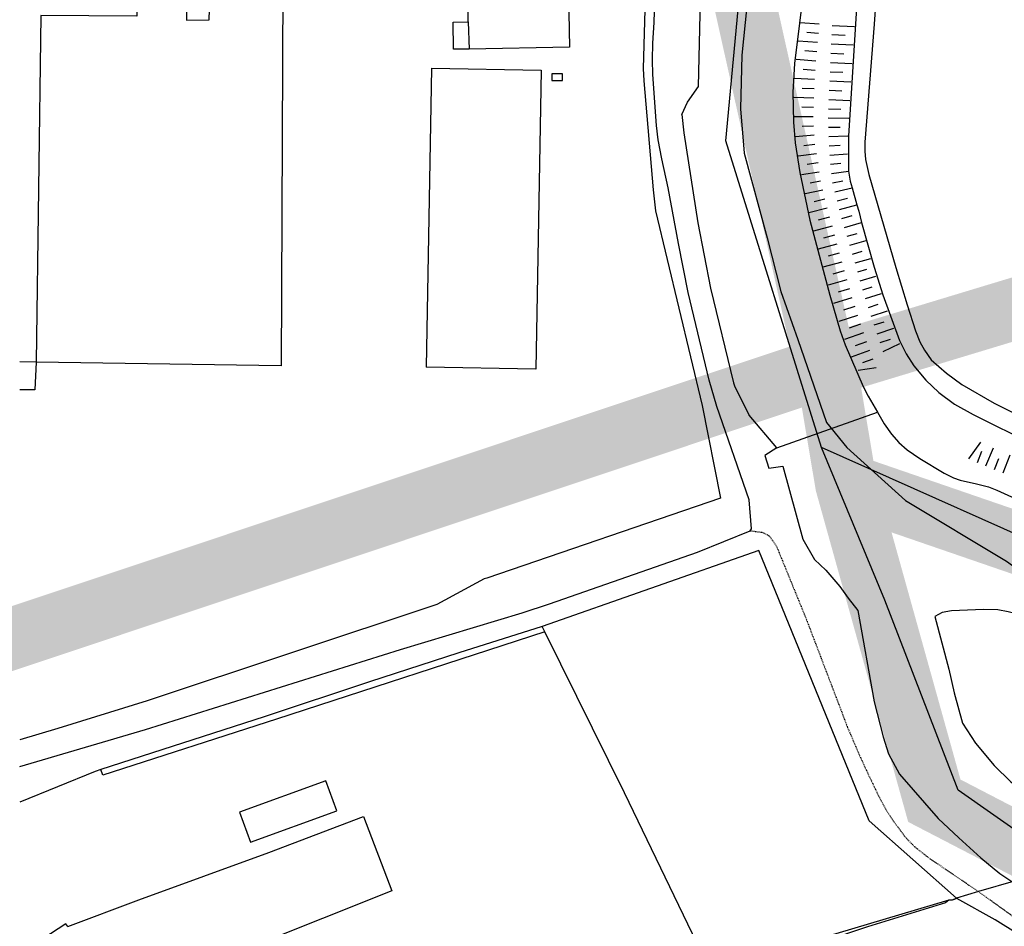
# Model space of a CAD drawing. Header units: metres. Extents: x 611948 to 1225781, y 656699 to 1316021.
# Tile 27 of 169: x 612748 to 612907, y 657906 to 658052. Entities that reach past the tile are written whole.
import ezdxf

# ---------------------------------------------------------------- set-up
doc = ezdxf.new("R2010")
doc.units = ezdxf.units.M
doc.linetypes.add('4696-17$0$PECK', pattern=[0.2, 0.1, -0.1])
for name, color, linetype in [('- EXTENT OF CHANNEL SURVEY', 150, 'Continuous'), ('- ROUTE OF ROAD - INDICATIVE', 8, 'Continuous'), ('4696-17$0$BLD_INN_W', 253, 'Continuous'), ('4696-17$0$BLD_OTL_P', 253, 'Continuous'), ('4696-17$0$BLD_OTL_S', 253, 'Continuous'), ('4696-17$0$GEN_LIN_D', 253, 'Continuous'), ('4696-17$0$GEN_PCK_D', 253, '4696-17$0$PECK'), ('4696-17$0$MNR_LN_DT', 253, 'Continuous'), ('4696-17$0$TOWNLAND', 253, 'Continuous'), ('4696-17$0$WATER_FTR', 253, 'Continuous')]:
    doc.layers.add(name, color=color, linetype=linetype)

# ---------------------------------------------------------------- blocks, each defined once
blk = doc.blocks.new('4696-17')
at = {"layer": '4696-17$0$BLD_INN_W', "flags": 128}
for points in [[(612766.728, 658061.554), (612766.71, 658053.015), (612751.13, 658053.079), (612750.364, 657996.94)], [(612820.364, 658052.08), (612820.491, 658047.669)], [(612750.364, 657996.94), (612747.714, 657996.968)]]:
    blk.add_lwpolyline(points, dxfattribs=at)
at = {"layer": '4696-17$0$BLD_OTL_P', "flags": 128}
for points in [[(612814.405, 658044.58), (612832.167, 658044.257), (612831.286, 657995.791), (612813.564, 657996.114)], [(612750.364, 657996.94), (612750.146, 657992.471), (612747.714, 657992.447)]]:
    blk.add_lwpolyline(points, dxfattribs=at)
at = {"layer": '4696-17$0$BLD_OTL_S', "flags": 128}
for points in [[(612820.364, 658052.08), (612820.192, 658061.743), (612827.862, 658061.879)], [(612836.486, 658062.032), (612836.736, 658047.957), (612820.491, 658047.669)], [(612766.728, 658061.554), (612774.827, 658061.554), (612774.751, 658052.353), (612778.374, 658052.41), (612778.559, 658057.597), (612790.32, 658057.782), (612790.033, 657996.361), (612750.364, 657996.94)], [(612820.491, 658047.669), (612817.99, 658047.625), (612817.912, 658052.036), (612820.364, 658052.08)], [(612814.405, 658044.58), (612813.564, 657996.114)], [(612833.896, 658042.583), (612835.628, 658042.571), (612835.636, 658043.662), (612833.904, 658043.674), (612833.896, 658042.583)], [(612785.07, 657919.14), (612799.048, 657924.222), (612797.275, 657929.099), (612783.297, 657924.017), (612785.07, 657919.14)], [(612755.489, 657905.513), (612755.207, 657905.911), (612747.714, 657901.064)]]:
    blk.add_lwpolyline(points, dxfattribs=at)
at = {"layer": '4696-17$0$GEN_LIN_D', "flags": 128}
for points in [[(612877.541, 657983.081), (612862.08, 658032.781), (612873.743, 658157.108), (612881.463, 658192.495), (612884.602, 658223.413), (612885.5, 658243.249)], [(612866.027, 657969.626), (612866.226, 657969.926), (612865.843, 657974.644), (612860.609, 657989.757), (612859.369, 657994.031), (612855.98, 658008.213), (612854.382, 658016.164), (612852.738, 658025.177), (612851.715, 658029.851), (612851.12, 658032.968), (612850.868, 658035.266), (612850.269, 658043.523), (612850.197, 658045.922), (612850.244, 658048.622), (612850.468, 658051.943), (612850.642, 658057.344), (612852.129, 658088.548), (612853.221, 658139.549), (612853.913, 658145.151), (612855.366, 658154.978), (612858.43, 658174.531)], [(612848.149, 658061.637), (612849.053, 658057.928), (612848.664, 658044.514), (612848.774, 658042.536), (612850.3, 658024.845), (612850.676, 658021.426), (612858.229, 657989.886), (612861.233, 657974.897), (612823.39, 657961.93), (612822.93, 657961.83), (612815.249, 657957.679), (612768.349, 657942.052), (612753.873, 657937.579), (612747.714, 657935.767)], [(612965.981, 657908.758), (612945.569, 657940.692), (612922.096, 657963.225), (612877.541, 657983.081)], [(612965.981, 657908.758), (612954.797, 657905.547), (612928.035, 657907.74), (612899.708, 657927.596), (612887.805, 657958.372), (612877.541, 657983.081)], [(612747.714, 657931.409), (612768.112, 657937.392), (612809.365, 657950.391), (612829.095, 657956.347), (612833.528, 657957.768), (612857.485, 657966.164), (612866.027, 657969.626)], [(612899.428, 657910.116), (612885.262, 657922.646), (612867.436, 657966.434), (612832.325, 657954.083)], [(612832.325, 657954.083), (612818.827, 657949.837), (612804.351, 657945.147), (612787.3, 657939.464), (612760.865, 657930.916)], [(612832.749, 657953.245), (612832.325, 657954.083)], [(612832.749, 657953.245), (612789.303, 657939.074), (612761.189, 657930.018), (612760.865, 657930.916)], [(612859.609, 657898.261), (612845.675, 657927.17), (612832.749, 657953.245)], [(612760.865, 657930.916), (612759.926, 657930.612), (612747.714, 657925.645)], [(612755.489, 657905.513), (612766.987, 657909.828), (612788.068, 657917.49), (612803.398, 657923.345), (612807.957, 657911.267), (612785.502, 657902.299), (612762.447, 657893.547), (612761.09, 657892.861), (612747.714, 657884.785)], [(612898.173, 657909.751), (612897.647, 657909.347), (612885.038, 657905.463), (612870.882, 657900.714), (612860.12, 657897.202)], [(612898.707, 657909.771), (612898.173, 657909.751)], [(612899.475, 657910.013), (612898.707, 657909.771)], [(612899.428, 657910.116), (612899.475, 657910.013)], [(612970.291, 657876.7), (612965.923, 657882.499), (612965.181, 657882.955), (612951.428, 657889.808), (612950.207, 657890.341), (612948.604, 657890.834), (612937.131, 657893.538), (612935.05, 657893.928), (612928.165, 657894.995), (612927.105, 657895.248), (612916.443, 657899.896), (612905.711, 657906.564), (612899.475, 657910.013)]]:
    blk.add_lwpolyline(points, dxfattribs=at)
at = {"layer": '4696-17$0$GEN_PCK_D', "flags": 128}
for points in [[(612866.027, 657969.626), (612868.069, 657969.356), (612869.171, 657968.721), (612870.279, 657967.106), (612875.116, 657955.251), (612881.781, 657937.764), (612883.581, 657933.534), (612885.158, 657930.102), (612886.814, 657926.65), (612888.005, 657924.436), (612889.275, 657922.503), (612891.127, 657919.991), (612892.594, 657918.479), (612894.843, 657916.69), (612902.987, 657911.152)], [(612902.987, 657911.152), (612908.528, 657907.177), (612912.078, 657905.034), (612918.335, 657901.465), (612922.224, 657899.605), (612925.811, 657898.062), (612932.601, 657895.775), (612940.648, 657894.295), (612944.633, 657893.194), (612948.759, 657891.914), (612952.925, 657890.455), (612956.492, 657888.953), (612964.913, 657884.594), (612967.179, 657883.345), (612968.585, 657882.132), (612972.551, 657876.651)]]:
    blk.add_lwpolyline(points, dxfattribs=at)
at = {"layer": '4696-17$0$MNR_LN_DT', "flags": 128}
for points in [[(612877.188, 658051.699), (612874.121, 658051.917)], [(612879.277, 658051.499), (612882.924, 658051.343)], [(612877.085, 658050.199), (612875.205, 658050.334)], [(612879.214, 658049.998), (612881.38, 658049.906)], [(612876.943, 658048.701), (612873.785, 658048.939)], [(612879.151, 658048.497), (612882.721, 658048.348)], [(612876.659, 658045.708), (612873.455, 658045.971)], [(612876.801, 658047.205), (612874.891, 658047.355)], [(612879.089, 658046.997), (612881.205, 658046.909)], [(612876.554, 658044.207), (612874.607, 658044.342)], [(612879.026, 658045.496), (612882.512, 658045.35)], [(612876.45, 658042.708), (612873.182, 658042.89)], [(612878.963, 658043.996), (612881.031, 658043.907)], [(612876.387, 658041.205), (612874.438, 658041.293)], [(612878.9, 658042.496), (612882.319, 658042.347)], [(612876.328, 658039.702), (612873.104, 658039.809)], [(612878.833, 658040.995), (612880.87, 658040.905)], [(612876.279, 658038.2), (612874.355, 658038.235)], [(612878.697, 658037.995), (612880.71, 658037.942)], [(612878.765, 658039.495), (612882.136, 658039.343)], [(612876.244, 658036.697), (612873.151, 658036.694)], [(612878.63, 658036.494), (612881.969, 658036.48)], [(612876.276, 658035.193), (612874.457, 658035.122)], [(612878.676, 658034.994), (612880.605, 658035.023)], [(612876.365, 658033.694), (612873.364, 658033.445)], [(612878.739, 658033.494), (612881.829, 658033.601)], [(612876.51, 658032.197), (612874.725, 658031.964)], [(612878.802, 658031.993), (612880.597, 658032.09)], [(612876.756, 658030.713), (612873.784, 658030.315)], [(612878.901, 658030.494), (612881.791, 658030.707)], [(612877.002, 658029.23), (612875.224, 658028.985)], [(612879, 658028.996), (612880.709, 658029.156)], [(612877.194, 658027.739), (612874.328, 658027.294)], [(612879.174, 658027.505), (612881.948, 658027.884)], [(612877.416, 658026.254), (612875.739, 658025.95)], [(612879.365, 658026.015), (612881.025, 658026.324)], [(612877.757, 658024.79), (612874.923, 658024.193)], [(612879.722, 658024.557), (612882.511, 658025.16)], [(612878.098, 658023.325), (612876.38, 658022.911)], [(612880.086, 658023.099), (612881.768, 658023.515)], [(612880.459, 658021.645), (612883.263, 658022.413)], [(612878.471, 658021.868), (612875.538, 658021.115)], [(612878.871, 658020.419), (612877.05, 658019.943)], [(612880.885, 658020.205), (612882.542, 658020.676)], [(612879.271, 658018.97), (612876.253, 658018.166)], [(612881.311, 658018.765), (612884.028, 658019.568)], [(612879.671, 658017.52), (612877.873, 658017.032)], [(612881.737, 658017.324), (612883.345, 658017.8)], [(612880.061, 658016.067), (612877.052, 658015.245)], [(612882.163, 658015.884), (612884.809, 658016.667)], [(612880.45, 658014.615), (612878.635, 658014.115)], [(612882.589, 658014.444), (612884.156, 658014.907)], [(612880.838, 658013.162), (612877.799, 658012.318)], [(612883.014, 658013.004), (612885.562, 658013.753)], [(612881.241, 658011.713), (612879.423, 658011.199)], [(612883.436, 658011.562), (612884.925, 658012.004)], [(612883.856, 658010.121), (612886.347, 658010.872)], [(612881.66, 658010.27), (612878.639, 658009.391)], [(612882.079, 658008.825), (612880.272, 658008.284)], [(612884.276, 658008.679), (612885.794, 658009.144)], [(612884.696, 658007.237), (612887.273, 658008.039)], [(612882.498, 658007.381), (612879.497, 658006.457)], [(612885.156, 658005.808), (612886.725, 658006.308)], [(612883.422, 658004.52), (612880.374, 658003.516)], [(612882.945, 658005.946), (612881.139, 658005.372)], [(612885.633, 658004.384), (612888.268, 658005.244)], [(612883.901, 658003.094), (612882.053, 658002.468)], [(612886.111, 658002.96), (612887.702, 658003.492)], [(612884.386, 658001.671), (612881.274, 658000.6)], [(612886.589, 658001.536), (612889.264, 658002.433)], [(612884.87, 658000.248), (612883.033, 657999.605)], [(612887.066, 658000.112), (612888.715, 658000.665)], [(612887.543, 657998.688), (612890.257, 657999.981)], [(612885.355, 657998.824), (612882.383, 657997.768)], [(612885.875, 657997.412), (612884.205, 657996.808)], [(612886.397, 657996.003), (612883.519, 657995.609)], [(612901.427, 657981.277), (612903.374, 657983.966)], [(612902.815, 657980.703), (612903.553, 657982.487)], [(612904.202, 657980.129), (612905.423, 657983.08)], [(612905.589, 657979.555), (612906.31, 657981.316)], [(612906.976, 657978.981), (612908.136, 657981.907)]]:
    blk.add_lwpolyline(points, dxfattribs=at)
at = {"layer": '4696-17$0$TOWNLAND', "flags": 128}
for points in [[(612885.5, 658243.249), (612884.299, 658207.943), (612883.448, 658197.947), (612880.851, 658184.592), (612874.306, 658153.332), (612869.597, 658106.513), (612868.634, 658094.381), (612866.466, 658063.539), (612865.744, 658057.301), (612864.679, 658046.661), (612864.427, 658037.96), (612865.027, 658030.784), (612868.769, 658017.094), (612870.982, 658008.38), (612873.746, 658000.599), (612878.358, 657987.161), (612881.679, 657983.081), (612891.154, 657974.519), (612907.508, 657964.667), (612909.876, 657963.02), (612914.141, 657954.785)], [(612908.995, 657912.9), (612902.987, 657911.152)], [(612902.987, 657911.152), (612899.428, 657910.116)], [(612898.173, 657909.751), (612859.609, 657898.261)], [(612898.707, 657909.771), (612898.173, 657909.751)], [(612899.428, 657910.116), (612898.707, 657909.771)]]:
    blk.add_lwpolyline(points, dxfattribs=at)
at = {"layer": '4696-17$0$WATER_FTR', "flags": 128}
for points in [[(612877.541, 657983.081), (612862.08, 658032.781), (612873.743, 658157.108), (612881.463, 658192.495), (612884.602, 658223.413), (612885.5, 658243.249)], [(612886.72, 658061.059), (612886.086, 658051.677), (612884.599, 658032.591), (612884.566, 658031.13), (612884.693, 658029.751), (612885.245, 658027.314), (612889.618, 658012.256), (612891.427, 658006.226), (612892.787, 658002.013), (612893.496, 658000.237), (612894.222, 657998.86), (612895.35, 657997.305), (612897.8, 657995.138), (612900.269, 657993.33), (612905.504, 657990.276), (612913.783, 657986.137)], [(612854.947, 658037.07), (612855.865, 658039.034), (612857.645, 658041.614), (612858.177, 658065.113)], [(612875.584, 658064.524), (612873.218, 658045.334), (612872.941, 658040.693), (612873.025, 658035.794), (612873.281, 658032.456), (612874.084, 658027.64), (612875.661, 658019.949), (612878.9, 658007.805), (612880.588, 658002.013), (612881.38, 657999.718), (612884.332, 657992.992), (612885.099, 657991.437), (612886.612, 657988.844)], [(612883.322, 658057.328), (612883.324, 658056.063), (612881.935, 658033.598), (612881.948, 658027.884)], [(612854.947, 658037.07), (612855.295, 658034.088), (612857.525, 658019.52), (612859.577, 658008.911), (612863.311, 657993.59), (612863.554, 657992.931), (612865.852, 657988.327)], [(612881.948, 658027.884), (612882.23, 658026.259), (612882.511, 658025.16)], [(612882.511, 658025.16), (612883.263, 658022.413)], [(612883.263, 658022.413), (612883.613, 658021.406), (612884.028, 658019.568)], [(612884.028, 658019.568), (612886.118, 658012.299), (612887.519, 658007.847), (612890.195, 658000.461), (612891.286, 657998.266), (612892.535, 657996.333), (612894.486, 657994.042), (612896.595, 657992.013), (612899.105, 657990.125), (612902.152, 657988.439), (612911.895, 657983.587)], [(612870.323, 657983.06), (612886.612, 657988.844)], [(612886.612, 657988.844), (612887.701, 657986.95), (612888.889, 657985.255), (612890.076, 657983.901), (612891.462, 657982.728), (612893.508, 657981.318), (612897.439, 657978.937), (612898.963, 657978.185), (612900.025, 657977.791), (612902.647, 657977.243), (612904.59, 657976.733), (612905.971, 657976.219), (612921.786, 657969.016)], [(612870.323, 657983.06), (612865.852, 657988.327)], [(612870.323, 657983.06), (612868.384, 657981.804), (612869.015, 657979.754), (612871.326, 657980.064), (612874.545, 657968.257), (612876.438, 657964.981), (612878.291, 657963.217), (612880.534, 657960.589), (612881.862, 657958.719), (612883.429, 657956.718), (612886.119, 657941.924), (612887.568, 657936.246), (612888.417, 657933.502), (612890.218, 657930.184), (612896.476, 657922.987), (612899.793, 657919.851), (612903.396, 657916.628), (612906.429, 657914.068), (612911.454, 657910.75), (612919.773, 657906.937), (612921.32, 657906.065), (612925.584, 657903.878), (612929.362, 657902.578)], [(612965.981, 657908.758), (612945.569, 657940.692), (612922.096, 657963.225), (612877.541, 657983.081)], [(612965.981, 657908.758), (612954.797, 657905.547), (612928.035, 657907.74), (612899.708, 657927.596), (612887.805, 657958.372), (612877.541, 657983.081)], [(612914.141, 657954.785), (612911.672, 657955.528), (612907.808, 657956.49), (612906.126, 657956.781), (612903.806, 657956.85), (612898.608, 657956.665), (612897.129, 657956.398), (612895.948, 657955.706)], [(612895.948, 657955.706), (612898.19, 657947.193), (612899.041, 657943.333), (612900.381, 657938.439), (612902.506, 657935.223), (612905.539, 657931.596), (612908.234, 657928.914), (612912.064, 657925.96), (612915.042, 657923.269), (612918.694, 657920.28), (612923.623, 657916.035), (612926.763, 657912.883), (612929.487, 657911.314), (612932.476, 657910.816), (612947.186, 657909.741), (612956.403, 657909.806), (612956.156, 657912.39), (612954.811, 657914.597), (612952.554, 657917.411)]]:
    blk.add_lwpolyline(points, dxfattribs=at)
blk = doc.blocks.new('OS Mapping')
blk.add_blockref('4696-17', (0, 0))

msp = doc.modelspace()

# ---------------------------------------------------------------- linework, layer by layer
at = {"layer": '- EXTENT OF CHANNEL SURVEY'}
msp.add_lwpolyline([(613146.23, 656781.67, 10, 10, 0), (613259.31, 656924.87, 10, 10, 0), (613259.31, 657055.51, 10, 10, 0), (613254.29, 657105.75, 10, 10, 0), (613289.47, 657145.95, 10, 10, 0), (613314.6, 657203.73, 10, 10, 0), (613307.06, 657259, 10, 10, 0), (613347.27, 657336.88, 10, 10, 0), (613297.01, 657452.44, 10, 10, 0), (613307.06, 657585.59, 10, 10, 0), (613276.9, 657620.76, 10, 10, 0), (613186.44, 657701.15, 10, 10, 0), (613127.16, 657724.15, 10, 10, 0), (613073.99, 657760, 10, 10, 0), (613047.92, 657818.34, 10, 10, 0), (612953.95, 657913.52, 10, 10, 0), (612926.23, 657910.11, 10, 10, 0), (612895.84, 657925.88, 10, 10, 0), (612881.54, 657977.18, 10, 10, 0), (612878.53, 657995.1, 10, 10, 0), (612861.1, 658073.3, 10, 10, 0)], format="xyseb", dxfattribs=at)
at = {"layer": '- EXTENT OF CHANNEL SURVEY', "const_width": 10}
msp.add_lwpolyline([(612953.95, 657913.52), (612945.17, 657944.98), (612922.1, 657963.22), (612881.54, 657977.18)], dxfattribs=at)
at = {"layer": '- ROUTE OF ROAD - INDICATIVE', "const_width": 10}
msp.add_lwpolyline([(612702.79, 657937.56), (612883.19, 657997.79), (612937.14, 658014.13), (613067.92, 658089.48), (613079.89, 658095.71), (613093.93, 658100.66), (613111.46, 658105.59), (613201.66, 658125.38), (613251.6, 658132.59), (613363.44, 658148.47), (613416.4, 658154.85), (613559.34, 658161.72), (613591.92, 658164.97)], dxfattribs=at)

# ---------------------------------------------------------------- block references
msp.add_blockref('OS Mapping', (0, 0))

doc.saveas('drawing.dxf')
